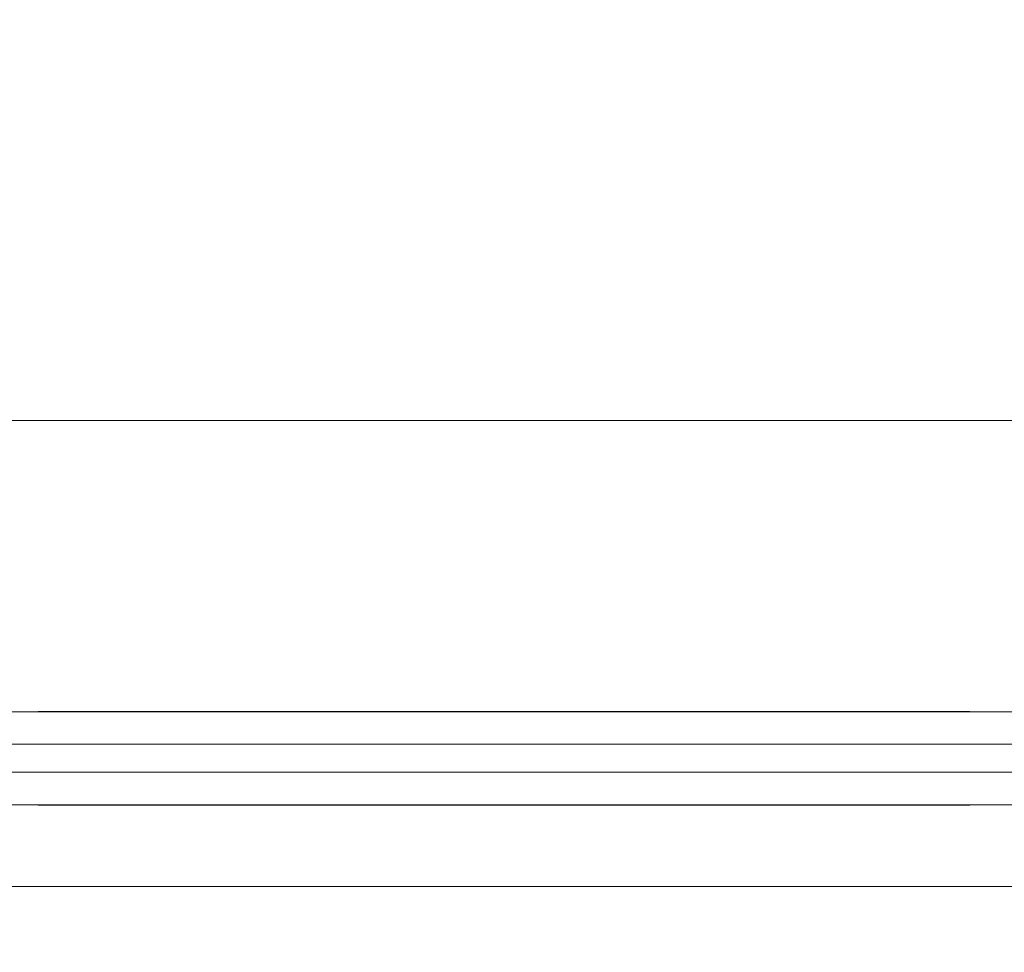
# Model space of a CAD drawing. Header units: millimetres. Extents: x -13157241 to -13144429, y -44179 to -36532.
# Tile 12 of 26: x -13153291 to -13152868, y -42950 to -42550. Entities that reach past the tile are written whole.
import ezdxf

# ---------------------------------------------------------------- set-up
doc = ezdxf.new("R2010")
doc.units = ezdxf.units.MM
doc.header["$MEASUREMENT"] = 0
doc.linetypes.add('Wipeout_Contour', pattern=[1000, 0, -1000])
doc.layers.add('0._RDC (85)_1_AAG constr dalles', color=7, linetype='Continuous')
doc.layers.add('0._RDC (85)_1_Portes Archicad', color=7, linetype='Continuous')

msp = doc.modelspace()

# ---------------------------------------------------------------- linework, layer by layer
at = {"layer": '0._RDC (85)_1_AAG constr dalles', "color": 250, "linetype": 'Continuous', "lineweight": 0, "true_color": 0x191919, "flags": 128}
for points in [[(-13156731.44, -38722.11), (-13156731.44, -42722.11), (-13146739.07, -42722.11), (-13146739.07, -40722.11), (-13144939.07, -40722.11), (-13144939.07, -38722.11)], [(-13144939.07, -38722.11), (-13144939.07, -40722.11), (-13146739.07, -40722.11), (-13146739.07, -42722.11), (-13151228.02, -42722.11), (-13151228.02, -42922.11), (-13153728.02, -42922.11), (-13153728.02, -42722.11), (-13156731.44, -42722.11), (-13156731.44, -38722.11)]]:
    msp.add_lwpolyline(points, close=True, dxfattribs=at)
msp.add_lwpolyline([(-13144428.56, -42922.11), (-13144939.07, -42922.11), (-13144939.07, -40922.11), (-13146539.07, -40922.11), (-13146539.07, -42922.11), (-13156731.44, -42922.11), (-13156731.44, -44178.68)], dxfattribs=at)

# ---------------------------------------------------------------- next in the draw order: wipeouts: each hides what was drawn before it
at = {"color": 254, "linetype": 'Wipeout_Contour', "lineweight": 0, "ltscale": 52612611.50999328}
msp.add_wipeout([(-13153588.02, -42847.11), (-13153588.02, -42887.11), (-13152578.02, -42887.11), (-13152578.02, -42847.11)], dxfattribs=at).dxf.layer = '0._RDC (85)_1_Portes Archicad'

# ---------------------------------------------------------------- next in the draw order: linework, layer by layer
at = {"layer": '0._RDC (85)_1_Portes Archicad', "color": 84, "linetype": 'Continuous', "lineweight": 0}
for p, q in [((-13153588.02, -42847.11), (-13152578.02, -42847.11)), ((-13153283.02, -42847.01), (-13152943.65, -42847.01)), ((-13152883.02, -42847.01), (-13152943.65, -42847.01)), ((-13153588.02, -42887.11), (-13152578.02, -42887.11)), ((-13153283.02, -42887.21), (-13152943.65, -42887.21)), ((-13152883.02, -42887.21), (-13152943.65, -42887.21))]:
    msp.add_line(p, q, dxfattribs=at)
at = {"layer": '0._RDC (85)_1_Portes Archicad', "color": 250, "linetype": 'Continuous', "lineweight": 0, "true_color": 0x191919}
for p, q in [((-13153588.02, -42861.11), (-13152578.02, -42861.11)), ((-13152578.02, -42873.11), (-13153588.02, -42873.11))]:
    msp.add_line(p, q, dxfattribs=at)

doc.saveas('drawing.dxf')
